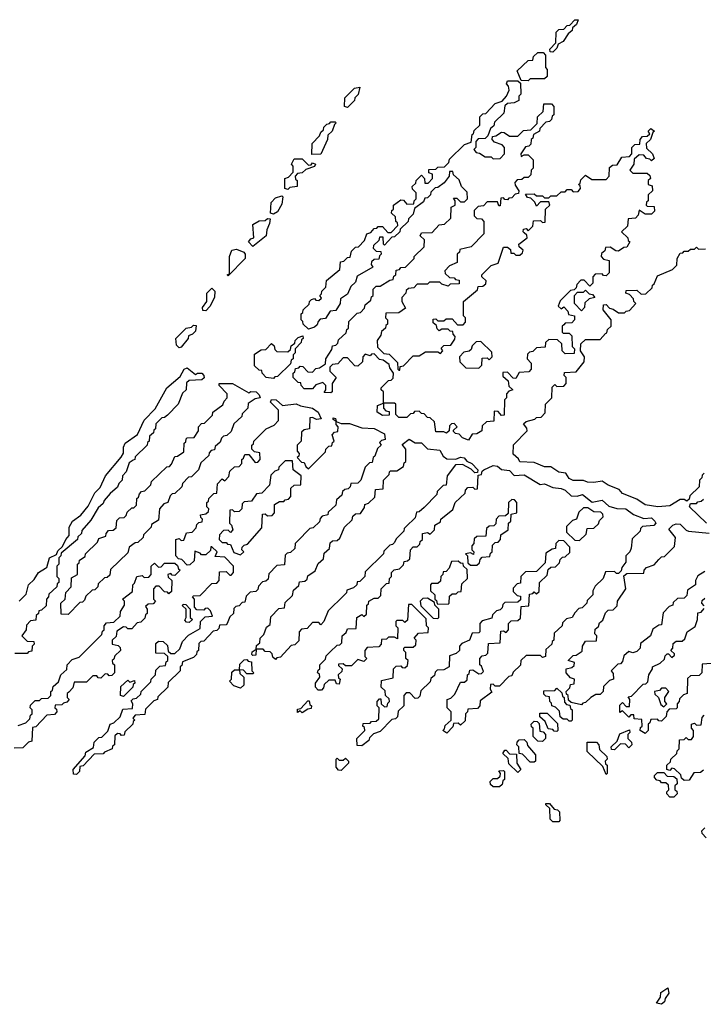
# Model space of a CAD drawing. Extents: x 2708302 to 2968450, y 494490 to 722710.
# Tile 254 of 256: x 2894709 to 2898038, y 674910 to 679708. Entities that reach past the tile are written whole.
import ezdxf

# ---------------------------------------------------------------- set-up
doc = ezdxf.new("R2010")
doc.units = 0

msp = doc.modelspace()

# ---------------------------------------------------------------- linework, layer by layer
at = {"layer": '0CON20XD'}
for points in [[(2897305, 679550), (2897291.7, 679551.7), (2897290, 679565), (2897320, 679595), (2897321.7, 679648.3), (2897335, 679660), (2897358.3, 679661.7), (2897375, 679680), (2897388.3, 679681.7), (2897411.7, 679708.3), (2897428.3, 679708.3), (2897420, 679685), (2897401.7, 679668.3), (2897400, 679655), (2897380, 679640), (2897355, 679602.5), (2897331.7, 679588.3), (2897325, 679570), (2897305, 679550)], [(2897185, 679410), (2897151.7, 679411.7), (2897131.7, 679458.3), (2897185, 679510), (2897208.3, 679511.7), (2897211.7, 679528.3), (2897231.7, 679548.3), (2897258.3, 679548.3), (2897270, 679535), (2897270, 679475), (2897277.5, 679465), (2897278.3, 679431.7), (2897265, 679420), (2897195, 679420), (2897185, 679410)], [(2896895, 677660), (2896865, 677670), (2896848.3, 677688.3), (2896831.7, 677691.7), (2896821.7, 677701.7), (2896821.7, 677708.3), (2896840, 677725), (2896825, 677740), (2896811.7, 677738.3), (2896801.7, 677728.3), (2896800, 677705), (2896787, 677693), (2896775, 677700), (2896735, 677700), (2896728.3, 677748.3), (2896708.3, 677768.3), (2896695, 677770), (2896678.3, 677788.3), (2896665, 677790), (2896655, 677800), (2896631.7, 677798.3), (2896625, 677790), (2896611.7, 677788.3), (2896595, 677770), (2896555, 677770), (2896540, 677785), (2896540, 677835), (2896535, 677840), (2896480, 677840), (2896480, 677815), (2896491.7, 677801.7), (2896508.3, 677798.3), (2896508.3, 677781.7), (2896475, 677780), (2896450, 677795), (2896451.7, 677828.3), (2896480, 677840), (2896480, 677895), (2896470, 677905), (2896470, 677915), (2896505, 677950), (2896518.3, 677951.7), (2896528.3, 677961.7), (2896530, 677985), (2896511.7, 678011.7), (2896508.3, 678028.3), (2896478.3, 678048.3), (2896461.7, 678051.7), (2896435, 678080), (2896421.7, 678078.3), (2896415, 678070), (2896391.7, 678078.3), (2896380, 678065), (2896378.3, 678041.7), (2896355, 678020), (2896341.7, 678021.7), (2896305, 678060), (2896285, 678060), (2896258.3, 678031.7), (2896231.7, 678028.3), (2896220, 678015), (2896220, 677995), (2896250, 677965), (2896230, 677935), (2896230, 677895), (2896225, 677890), (2896191.7, 677891.7), (2896200, 677905), (2896200, 677925), (2896185, 677940), (2896151.7, 677928.3), (2896135, 677910), (2896095, 677910), (2896080, 677925), (2896078.3, 677938.3), (2896065, 677940), (2896040, 677965), (2896040, 677985), (2896048.3, 677991.7), (2896051.7, 678008.3), (2896068.3, 678011.7), (2896075, 678020), (2896088.3, 678018.3), (2896111.7, 677991.7), (2896135, 677990), (2896151.7, 678008.3), (2896168.3, 678011.7), (2896198.3, 678031.7), (2896200, 678055), (2896228.3, 678101.7), (2896231.7, 678118.3), (2896248.3, 678121.7), (2896258.3, 678131.7), (2896261.7, 678148.3), (2896298.3, 678181.7), (2896301.7, 678198.3), (2896310, 678205), (2896311.7, 678238.3), (2896351.7, 678278.3), (2896368.3, 678281.7), (2896388.3, 678301.7), (2896391.7, 678318.3), (2896418.3, 678341.7), (2896421.7, 678358.3), (2896430, 678365), (2896430, 678395), (2896445, 678410), (2896465, 678410), (2896511.7, 678438.3), (2896528.3, 678441.7), (2896531.7, 678458.3), (2896540, 678465), (2896541.7, 678488.3), (2896558.3, 678491.7), (2896565, 678500), (2896588.3, 678501.7), (2896630, 678545), (2896630, 678555), (2896678.3, 678601.7), (2896680, 678635), (2896660, 678655), (2896665, 678670), (2896718.3, 678671.7), (2896751.7, 678708.3), (2896778.3, 678711.7), (2896808.3, 678741.7), (2896810, 678795), (2896830, 678805), (2896830, 678825), (2896821.7, 678838.3), (2896838.3, 678838.3), (2896855, 678820), (2896875, 678820), (2896890, 678835), (2896888.3, 678868.3), (2896860, 678895), (2896848.3, 678928.3), (2896821.7, 678951.7), (2896818.3, 678968.3), (2896801.7, 678968.3), (2896800, 678945), (2896776.4, 678913.6), (2896745, 678890), (2896731.7, 678888.3), (2896711.7, 678868.3), (2896710, 678855), (2896695, 678840), (2896681.7, 678838.3), (2896675, 678820), (2896631.7, 678788.3), (2896625, 678760), (2896601.7, 678738.3), (2896600, 678725), (2896561.7, 678688.3), (2896560, 678675), (2896535, 678650), (2896521.7, 678648.3), (2896485, 678610), (2896480, 678615), (2896478.3, 678648.3), (2896461.7, 678648.3), (2896458.3, 678631.7), (2896431.7, 678608.3), (2896430, 678595), (2896445, 678580), (2896468.3, 678578.3), (2896470, 678565), (2896461.7, 678558.3), (2896458.3, 678541.7), (2896435, 678540), (2896421.7, 678528.3), (2896420, 678515), (2896428.3, 678501.7), (2896351.7, 678458.3), (2896345, 678430), (2896321.7, 678408.3), (2896305, 678370), (2896271.7, 678348.3), (2896270, 678325), (2896248.3, 678291.7), (2896221.7, 678288.3), (2896198.3, 678251.7), (2896171.7, 678248.3), (2896161.7, 678238.3), (2896158.3, 678221.7), (2896145, 678210), (2896115, 678200), (2896090, 678225), (2896088.3, 678238.3), (2896080, 678245), (2896080, 678275), (2896088.3, 678281.7), (2896090, 678295), (2896118.3, 678321.7), (2896120, 678335), (2896130, 678345), (2896145, 678350), (2896151.7, 678341.7), (2896165, 678340), (2896178.3, 678351.7), (2896170, 678365), (2896178.3, 678371.7), (2896180, 678385), (2896200, 678405), (2896203, 678437), (2896268.3, 678491.7), (2896271.7, 678528.3), (2896288.3, 678531.7), (2896305, 678550), (2896318.3, 678551.7), (2896325, 678580), (2896345, 678600), (2896358.3, 678601.7), (2896388.3, 678631.7), (2896400, 678665), (2896418.3, 678671.7), (2896435, 678690), (2896448.3, 678691.7), (2896455, 678700), (2896475, 678700), (2896501.7, 678671.7), (2896518.3, 678671.7), (2896550, 678705), (2896548.3, 678718.3), (2896540, 678725), (2896538.3, 678748.3), (2896520, 678765), (2896521.7, 678778.3), (2896530, 678785), (2896530, 678805), (2896565, 678830), (2896578.3, 678828.3), (2896595, 678810), (2896628.3, 678811.7), (2896630, 678825), (2896640, 678835), (2896640, 678865), (2896621.7, 678881.7), (2896620, 678895), (2896638.3, 678911.7), (2896640, 678925), (2896665, 678950), (2896680, 678935), (2896681.7, 678911.7), (2896698.3, 678911.7), (2896720, 678935), (2896720, 678955), (2896701.7, 678961.7), (2896701.7, 678978.3), (2896735, 678980), (2896745, 678990), (2896778.3, 678991.7), (2896798.3, 679011.7), (2896801.7, 679028.3), (2896875, 679100), (2896908.3, 679111.7), (2896911.7, 679148.3), (2896918.3, 679151.7), (2896921.7, 679168.3), (2896950, 679195), (2896950, 679235), (2896965, 679250), (2896978.3, 679251.7), (2897025, 679300), (2897058.3, 679311.7), (2897080, 679335), (2897092.5, 679365), (2897090, 679385), (2897080, 679395), (2897085, 679410), (2897135, 679410), (2897148.3, 679398.3), (2897150, 679345), (2897140, 679335), (2897140, 679315), (2897117, 679303), (2897085, 679300), (2897071.7, 679288.3), (2897067, 679253), (2897021.7, 679208.3), (2897018.3, 679191.7), (2897001.7, 679178.3), (2896988.3, 679141.7), (2896975, 679130), (2896941.7, 679128.3), (2896930, 679115), (2896930, 679085), (2896920, 679075), (2896931.7, 679061.7), (2896948.3, 679058.3), (2896975, 679040), (2897005, 679040), (2897015, 679030), (2897048.3, 679031.7), (2897070, 679055), (2897070, 679085), (2897058.3, 679098.3), (2897021.7, 679111.7), (2897010, 679125), (2897011.7, 679138.3), (2897028.3, 679141.7), (2897055, 679160), (2897068.3, 679158.3), (2897095, 679140), (2897135, 679140), (2897161.7, 679168.3), (2897198.3, 679171.7), (2897228.3, 679201.7), (2897230, 679235), (2897258.3, 679261.7), (2897261.7, 679298.3), (2897298.3, 679298.3), (2897310, 679285), (2897310, 679245), (2897301.7, 679238.3), (2897298.3, 679221.7), (2897288.3, 679211.7), (2897271.7, 679208.3), (2897241.7, 679178.3), (2897240, 679165), (2897211.7, 679148.3), (2897208.3, 679131.7), (2897200, 679125), (2897198.3, 679101.7), (2897188.3, 679091.7), (2897171.7, 679088.3), (2897150, 679055), (2897151.7, 679041.7), (2897165, 679050), (2897185, 679050), (2897210, 679025), (2897210, 678985), (2897200, 678975), (2897198.3, 678951.7), (2897185, 678940), (2897165, 678940), (2897155, 678930), (2897131.7, 678928.3), (2897120, 678915), (2897121.7, 678901.7), (2897140, 678875), (2897138.3, 678861.7), (2897121.7, 678858.3), (2897105, 678840), (2897091.7, 678838.3), (2897085, 678830), (2897071.7, 678831.7), (2897065, 678840), (2897051.7, 678838.3), (2897048.3, 678801.7), (2897041.7, 678801.7), (2897035, 678820), (2896985, 678820), (2896968.3, 678801.7), (2896941.7, 678798.3), (2896921.7, 678778.3), (2896921.7, 678751.7), (2896935, 678740), (2896958.3, 678738.3), (2896970, 678725), (2896970, 678665), (2896908.3, 678601.7), (2896851.7, 678588.3), (2896850, 678575), (2896840, 678565), (2896840, 678525), (2896801.7, 678508.3), (2896780, 678485), (2896781.7, 678471.7), (2896801.7, 678451.7), (2896825, 678450), (2896831.7, 678441.7), (2896848.3, 678438.3), (2896848.3, 678421.7), (2896805, 678420), (2896795, 678410), (2896765, 678420), (2896755, 678430), (2896705, 678430), (2896695, 678420), (2896645, 678420), (2896628.3, 678401.7), (2896601.7, 678398.3), (2896591.7, 678388.3), (2896590, 678375), (2896570, 678355), (2896570, 678335), (2896588.3, 678301.7), (2896555, 678280), (2896491.7, 678278.3), (2896490, 678255), (2896500, 678245), (2896500, 678225), (2896491.7, 678218.3), (2896490, 678205), (2896471.7, 678188.3), (2896468.3, 678171.7), (2896450, 678145), (2896451.7, 678111.7), (2896481.7, 678081.7), (2896508.3, 678078.3), (2896548.3, 678038.3), (2896550, 678005), (2896555, 678000), (2896560, 678000), (2896561.7, 678018.3), (2896578.3, 678021.7), (2896625, 678070), (2896655, 678070), (2896685, 678090), (2896745, 678090), (2896758.3, 678081.7), (2896770, 678095), (2896761.7, 678108.3), (2896775, 678120), (2896808.3, 678121.7), (2896828.3, 678151.7), (2896830, 678165), (2896820, 678175), (2896818.3, 678188.3), (2896805, 678190), (2896795, 678200), (2896765, 678200), (2896751.7, 678191.7), (2896741.7, 678201.7), (2896738.3, 678218.3), (2896721.7, 678231.7), (2896721.7, 678248.3), (2896735, 678250), (2896745, 678240), (2896775, 678240), (2896785, 678250), (2896815, 678250), (2896841.7, 678221.7), (2896868.3, 678221.7), (2896880, 678235), (2896880, 678255), (2896870, 678265), (2896870, 678335), (2896938.3, 678391.7), (2896941.7, 678408.3), (2896965, 678410), (2896978.3, 678421.7), (2896980, 678435), (2896960, 678455), (2896960, 678465), (2897005, 678510), (2897038.3, 678521.7), (2897065, 678600), (2897085, 678600), (2897098.3, 678588.3), (2897100, 678570), (2897115, 678570), (2897125, 678560), (2897145, 678560), (2897158.3, 678571.7), (2897160, 678585), (2897141.7, 678601.7), (2897140, 678615), (2897180, 678645), (2897178.3, 678658.3), (2897165, 678670)], [(2896305, 679280), (2896290, 679285), (2896293, 679327), (2896340, 679375), (2896365, 679380), (2896357, 679343), (2896341.7, 679328.3), (2896340, 679315), (2896305, 679280)], [(2896131.7, 679051.7), (2896132.5, 679105), (2896168.3, 679141.7), (2896175, 679160), (2896188.3, 679171.7), (2896190, 679185), (2896205, 679200), (2896218.3, 679201.7), (2896225, 679210), (2896245, 679210), (2896250, 679205), (2896241.7, 679198.3), (2896230, 679165), (2896210, 679145), (2896207.5, 679125), (2896175, 679052.5), (2896131.7, 679051.7)], [(2897165, 678670), (2897160, 678675), (2897161.7, 678688.3), (2897175, 678690), (2897185, 678680), (2897208.3, 678701.7), (2897211.7, 678728.3), (2897245, 678730), (2897255, 678720), (2897268.3, 678721.7), (2897270, 678785), (2897290, 678805), (2897285, 678820), (2897245, 678820), (2897225, 678800), (2897218.3, 678818.3), (2897198.3, 678838.3), (2897181.7, 678841.7), (2897171.7, 678858.3), (2897215, 678860), (2897225, 678850), (2897255, 678850), (2897265, 678840), (2897285, 678840), (2897295, 678850), (2897325, 678850), (2897345, 678870), (2897365, 678870), (2897375, 678880), (2897395, 678880), (2897405, 678870), (2897428.3, 678871.7), (2897440, 678885), (2897438.3, 678898.3), (2897430, 678905), (2897438.3, 678911.7), (2897441.7, 678928.3), (2897465, 678950), (2897495, 678930), (2897565, 678930), (2897580, 678945), (2897581.7, 678988.3), (2897595, 679000), (2897618.3, 679001.7), (2897641.7, 679038.3), (2897678.3, 679041.7), (2897690, 679055), (2897690, 679085), (2897705, 679100), (2897728.3, 679101.7), (2897730, 679125), (2897741.7, 679138.3), (2897765, 679140), (2897778.3, 679151.7), (2897770, 679165), (2897781.7, 679178.3), (2897800, 679165), (2897791.7, 679158.3), (2897780, 679125), (2897760, 679105), (2897761.7, 679081.7), (2897790, 679055), (2897798.3, 679031.7), (2897785, 679020), (2897778.3, 679028.3), (2897761.7, 679031.7), (2897748.3, 679048.3), (2897725, 679050), (2897701.7, 679028.3), (2897700, 679005), (2897680, 678975), (2897695, 678960), (2897765, 678960), (2897778.3, 678948.3), (2897780, 678935), (2897770, 678925), (2897770, 678905), (2897788.3, 678898.3), (2897790, 678875), (2897770, 678855), (2897770, 678825), (2897761.7, 678818.3), (2897760, 678805), (2897765, 678800), (2897798.3, 678798.3), (2897800, 678775), (2897785, 678760), (2897755, 678760), (2897725, 678780), (2897720, 678755), (2897708.3, 678741.7), (2897671.7, 678738.3), (2897668.3, 678701.7), (2897640, 678675), (2897670, 678645), (2897671.7, 678631.7), (2897680, 678625), (2897665, 678600), (2897651.7, 678598.3), (2897625, 678580), (2897611.7, 678581.7), (2897585, 678600), (2897561.7, 678598.3), (2897558.3, 678581.7), (2897541.7, 678568.3), (2897540, 678555), (2897551.7, 678541.7), (2897580, 678535), (2897580, 678475), (2897565, 678460), (2897551.7, 678461.7), (2897545, 678470), (2897511.7, 678468.3), (2897500, 678455), (2897500, 678425), (2897485, 678410), (2897458.3, 678438.3), (2897441.7, 678438.3), (2897421.7, 678418.3), (2897418.3, 678401.7), (2897408.3, 678391.7), (2897391.7, 678388.3), (2897341.7, 678338.3), (2897331.7, 678311.7), (2897345, 678300), (2897358.3, 678308.3), (2897378.3, 678288.3), (2897381.7, 678271.7), (2897410, 678265), (2897410, 678245), (2897398.3, 678231.7), (2897365, 678230), (2897358.3, 678221.7), (2897350, 678215), (2897350, 678185), (2897355, 678180), (2897385, 678180), (2897398.3, 678168.3), (2897400, 678115), (2897410, 678105), (2897408.3, 678081.7), (2897365, 678080), (2897350, 678095), (2897348.3, 678128.3), (2897328.3, 678148.3), (2897285, 678150), (2897270, 678135), (2897268.3, 678111.7), (2897225, 678110), (2897208.3, 678091.7), (2897191.7, 678088.3), (2897181.7, 678078.3), (2897180, 678055), (2897200, 678035), (2897200, 678005), (2897188.3, 677991.7), (2897141.7, 677988.3), (2897125, 677960), (2897111.7, 677961.7), (2897085, 677990), (2897061.7, 677988.3), (2897061.7, 677971.7), (2897088.3, 677948.3), (2897091.7, 677921.7), (2897110, 677905), (2897091.7, 677898.3), (2897080, 677885), (2897080, 677865), (2897070, 677855), (2897068.3, 677781.7), (2897055, 677780), (2897038.3, 677798.3), (2897020, 677800), (2897018.3, 677751.7), (2896981.7, 677748.3), (2896961.7, 677728.3), (2896960, 677705), (2896935, 677690), (2896911.7, 677688.3), (2896895, 677660)], [(2896015, 678880), (2896000, 678885), (2896000, 678935), (2896018.3, 678941.7), (2896040, 678965), (2896040, 678995), (2896032.5, 679005), (2896045, 679030), (2896085, 679030), (2896115, 679000), (2896128.3, 679001.7), (2896135, 679010), (2896150, 679005), (2896145, 678993.3), (2896101.7, 678978.3), (2896085, 678962.5), (2896061.7, 678958.3), (2896050, 678945), (2896051.7, 678931.7), (2896060, 678925), (2896060, 678895), (2896025, 678890), (2896015, 678880)], [(2895945, 678760), (2895930, 678765), (2895933, 678817), (2895955, 678840), (2895985, 678850), (2895990, 678845), (2895985, 678810), (2895965, 678772.5), (2895945, 678760)], [(2895845, 678602.5), (2895822.5, 678625), (2895835, 678640), (2895850, 678645), (2895845, 678710), (2895875, 678727.5), (2895905, 678730), (2895915, 678740), (2895928.3, 678738.3), (2895926.2, 678715), (2895912.5, 678685), (2895910, 678655), (2895845, 678602.5)], [(2895725, 678460), (2895720, 678465), (2895730, 678470), (2895730, 678555), (2895742.5, 678585), (2895765, 678590), (2895800, 678575), (2895807.5, 678565), (2895806.7, 678545), (2895725, 678460)], [(2898041.7, 677498.3), (2898031.7, 677488.3), (2898030, 677475), (2898020, 677465), (2898018.3, 677431.7), (2897971.7, 677388.3), (2897968.3, 677371.7), (2897958.3, 677361.7), (2897945, 677370), (2897925, 677370), (2897875, 677340), (2897816.1, 677333.9), (2897755, 677343.8), (2897715, 677372.5), (2897645, 677400), (2897628.3, 677418.3), (2897575, 677440), (2897545, 677460), (2897505, 677452.5), (2897473.9, 677453.9), (2897455, 677462.5), (2897405, 677463.3), (2897385, 677472.5), (2897368.3, 677498.3), (2897335, 677502.5), (2897295, 677530), (2897265, 677530), (2897215, 677550), (2897145, 677553.8), (2897138.3, 677568.3), (2897111.7, 677591.7), (2897113, 677637), (2897180, 677705), (2897178.3, 677718.3), (2897161.7, 677738.3), (2897175, 677750), (2897218.3, 677761.7), (2897225, 677770), (2897248.3, 677771.7), (2897268.3, 677791.7), (2897270, 677835), (2897300, 677865), (2897301.7, 677918.3), (2897315, 677930), (2897325, 677920), (2897358.3, 677921.7), (2897370, 677935), (2897370, 677965), (2897360, 677975), (2897361.7, 677988.3), (2897418.3, 677991.7), (2897458.3, 678041.7), (2897460, 678065), (2897440, 678095), (2897441.7, 678128.3), (2897465, 678150), (2897535, 678150), (2897561.7, 678178.3), (2897568.3, 678181.7), (2897571.7, 678198.3), (2897590, 678215), (2897590, 678245), (2897550, 678295), (2897551.7, 678318.3), (2897565, 678320), (2897581.7, 678301.7), (2897598.3, 678298.3), (2897625, 678280), (2897655, 678280), (2897661.7, 678288.3), (2897678.3, 678291.7), (2897710, 678325), (2897700, 678335), (2897698.3, 678348.3), (2897678.3, 678368.3), (2897660, 678375), (2897661.7, 678388.3), (2897715, 678390), (2897735, 678370), (2897758.3, 678371.7), (2897788.3, 678401.7), (2897790, 678415), (2897798.3, 678421.7), (2897815, 678460), (2897888.3, 678491.7), (2897908.3, 678511.7), (2897910, 678545), (2897925, 678570), (2897938.3, 678571.7), (2897945, 678580), (2897965, 678580), (2897975, 678590), (2897995, 678590), (2898005, 678600), (2898015, 678590), (2898048.3, 678591.7)], [(2895615, 678290), (2895601.7, 678291.7), (2895600, 678305), (2895620, 678335), (2895620, 678375), (2895645, 678400), (2895660, 678385), (2895657.5, 678355), (2895635, 678310), (2895615, 678290)], [(2897445, 678290), (2897410, 678325), (2897410, 678365), (2897425, 678380), (2897455, 678380), (2897465, 678390), (2897481.7, 678371.7), (2897498.3, 678368.3), (2897510, 678355), (2897481.7, 678348.3), (2897461.7, 678328.3), (2897460, 678305), (2897445, 678290)], [(2895485, 678110), (2895473, 678123), (2895470, 678155), (2895520, 678205), (2895545, 678210), (2895555, 678220), (2895568.3, 678218.3), (2895565, 678190), (2895550, 678175), (2895531.7, 678168.3), (2895530, 678155), (2895495, 678112.5), (2895485, 678110)], [(2895945, 677960), (2895910, 677965), (2895890, 677985), (2895888.3, 677998.3), (2895875, 678000), (2895851.7, 678021.7), (2895851.7, 678078.3), (2895885, 678100), (2895908.3, 678101.7), (2895935, 678130), (2895948.3, 678118.3), (2895951.7, 678101.7), (2895961.7, 678091.7), (2896015, 678090), (2896028.3, 678101.7), (2896031.7, 678118.3), (2896048.3, 678131.7), (2896050, 678145), (2896065, 678160), (2896088.3, 678168.3), (2896090, 678155), (2896081.7, 678148.3), (2896080, 678135), (2896050, 678105), (2896050, 678085), (2896040, 678075), (2896040, 678055), (2896031.7, 678048.3), (2896028.3, 678031.7), (2895965, 677970), (2895951.7, 677968.3), (2895945, 677960)], [(2896945, 678010), (2896960, 678025), (2896961.7, 678058.3), (2896985, 678060), (2896995, 678050), (2897010, 678065), (2897008.3, 678088.3), (2896955, 678140), (2896931.7, 678138.3), (2896911.7, 678118.3), (2896908.3, 678101.7), (2896897, 678093), (2896871.7, 678088.3), (2896850, 678065), (2896851.7, 678041.7), (2896881.7, 678011.7), (2896945, 678010)], [(2894706.2, 676875), (2894740.4, 676909.5), (2894752, 676955), (2894780, 676980), (2894800, 677015), (2894834.1, 677035.9), (2894841.7, 677038.3), (2894854, 677085), (2894888.3, 677101.7), (2894895, 677120), (2894918.3, 677141.7), (2894933.3, 677175), (2894950, 677195), (2894950, 677235), (2894966, 677265), (2895006.4, 677293.6), (2895042.5, 677337.5), (2895075, 677402.5), (2895101.2, 677428.8), (2895126.2, 677485), (2895203.3, 677576.7), (2895213.8, 677596.2), (2895214.3, 677625), (2895222.9, 677645), (2895283.3, 677686.7), (2895315, 677756.7), (2895368.3, 677811.7), (2895426.2, 677915), (2895490, 677970), (2895510.8, 678005), (2895525, 678011.4), (2895565, 677980), (2895574.2, 677985.8), (2895596.7, 677985), (2895606.2, 677975), (2895607, 677963), (2895596.4, 677953.6), (2895535, 677950), (2895521.7, 677938.3), (2895520, 677905), (2895501.7, 677888.3), (2895480, 677835), (2895428.3, 677781.7), (2895415, 677770), (2895401.7, 677768.3), (2895371.7, 677738.3), (2895370, 677715), (2895361.7, 677708.3), (2895360, 677695), (2895341.7, 677678.3), (2895340, 677655), (2895331.7, 677648.3), (2895330, 677635), (2895271.7, 677578.3), (2895270, 677565), (2895261.7, 677561.7), (2895241.7, 677548.3), (2895227.5, 677505), (2895210, 677485), (2895207.5, 677465), (2895191.7, 677448.3), (2895185, 677430), (2895150, 677400), (2895120, 677365), (2895115, 677350), (2895090.7, 677329.3), (2895055, 677270), (2895011.7, 677218.3), (2895010, 677205), (2894991.7, 677188.3), (2894990, 677175), (2894911.7, 677108.3), (2894910, 677095), (2894900, 677085), (2894900, 677055), (2894890, 677045), (2894890, 676995), (2894900, 676985), (2894900, 676965), (2894891.7, 676958.3), (2894890, 676945), (2894851.7, 676908.3), (2894850, 676895), (2894840, 676885), (2894838.3, 676851.7), (2894815, 676830), (2894801.7, 676828.3), (2894800, 676815), (2894790, 676805), (2894788.3, 676781.7), (2894761.7, 676778.3), (2894741.7, 676758.3), (2894740, 676735), (2894720, 676705), (2894745, 676680), (2894778.3, 676678.3), (2894780, 676665), (2894770, 676655), (2894768.3, 676631.7), (2894751.7, 676628.3), (2894745, 676620), (2894685, 676620)], [(2894945, 676810), (2894911.7, 676811.7), (2894910, 676865), (2894930, 676885), (2894933, 676917), (2894960, 676945), (2894961.7, 676988.3), (2894990, 677005), (2894990, 677055), (2894998.3, 677061.7), (2895000, 677075), (2895028.3, 677091.7), (2895030, 677105), (2895088.3, 677161.7), (2895095, 677180), (2895128.3, 677191.7), (2895130, 677205), (2895141.7, 677218.3), (2895165, 677220), (2895178.3, 677231.7), (2895181.7, 677268.3), (2895195, 677280), (2895218.3, 677281.7), (2895228.3, 677291.7), (2895231.7, 677308.3), (2895255, 677330), (2895265, 677330), (2895278.3, 677341.7), (2895280, 677375), (2895288.3, 677381.7), (2895291.7, 677398.3), (2895301.7, 677408.3), (2895318.3, 677411.7), (2895348.3, 677441.7), (2895351.7, 677458.3), (2895425, 677530), (2895438.3, 677531.7), (2895448.3, 677541.7), (2895465, 677580), (2895478.3, 677581.7), (2895508.3, 677601.7), (2895510, 677645), (2895518.3, 677651.7), (2895520, 677665), (2895525, 677670), (2895558.3, 677671.7), (2895580, 677705), (2895580, 677725), (2895595, 677740), (2895608.3, 677741.7), (2895648.3, 677781.7), (2895650, 677795), (2895698.3, 677831.7), (2895705, 677850), (2895720, 677865), (2895720, 677885), (2895680, 677925), (2895680, 677935), (2895745, 677935.8), (2895825, 677890), (2895834, 677896), (2895860, 677895), (2895875, 677880), (2895880, 677865), (2895855, 677860), (2895821.7, 677838.3), (2895820, 677815), (2895791.7, 677788.3), (2895790, 677775), (2895751.7, 677738.3), (2895738.3, 677701.7), (2895718.3, 677681.7), (2895701.7, 677678.3), (2895691.7, 677668.3), (2895685, 677650), (2895661.7, 677628.3), (2895658.3, 677611.7), (2895641.7, 677608.3), (2895631.7, 677598.3), (2895630, 677585), (2895591.7, 677548.3), (2895580, 677515), (2895545, 677480), (2895531.7, 677478.3), (2895501.7, 677448.3), (2895498.3, 677431.7), (2895465, 677400), (2895451.7, 677398.3), (2895441.7, 677388.3), (2895430, 677355), (2895411.7, 677348.3), (2895390, 677325), (2895385, 677270), (2895351.7, 677248.3), (2895350, 677235), (2895311.7, 677198.3), (2895310, 677185), (2895285, 677160), (2895271.7, 677158.3), (2895241.7, 677138.3), (2895235, 677110), (2895151.7, 677028.3), (2895148.3, 677001.7), (2895135, 676990), (2895121.7, 676988.3), (2895091.7, 676958.3), (2895090, 676945), (2895075, 676930), (2895061.7, 676928.3), (2895031.7, 676898.3), (2895025, 676880), (2895015, 676870), (2895001.7, 676868.3), (2894945, 676810)], [(2894985, 676030), (2894971.7, 676031.7), (2894970, 676055), (2895028.3, 676121.7), (2895031.7, 676138.3), (2895068.3, 676161.7), (2895071.7, 676188.3), (2895095, 676210), (2895108.3, 676211.7), (2895138.3, 676241.7), (2895150, 676275), (2895168.3, 676281.7), (2895198.3, 676311.7), (2895211.7, 676348.3), (2895258.3, 676351.7), (2895260, 676375), (2895251.7, 676388.3), (2895261.7, 676398.3), (2895278.3, 676401.7), (2895298.3, 676421.7), (2895300, 676435), (2895348.3, 676481.7), (2895350, 676495), (2895370, 676515), (2895371.7, 676538.3), (2895391.7, 676558.3), (2895418.3, 676561.7), (2895421.7, 676578.3), (2895430, 676585), (2895430, 676605), (2895415, 676620), (2895371.7, 676621.7), (2895371.7, 676668.3), (2895385, 676680), (2895408.3, 676678.3), (2895428.3, 676658.3), (2895431.7, 676631.7), (2895445, 676620), (2895465, 676620), (2895488.3, 676641.7), (2895501.7, 676678.3), (2895531.7, 676708.3), (2895588.3, 676741.7), (2895590, 676775), (2895611.7, 676798.3), (2895648.3, 676801.7), (2895638.3, 676828.3), (2895625, 676840), (2895611.7, 676838.3), (2895605, 676830), (2895571.7, 676831.7), (2895560, 676845), (2895560, 676885), (2895550, 676895), (2895555, 676900), (2895588.3, 676901.7), (2895645, 676960), (2895668.3, 676961.7), (2895680, 676975), (2895681.7, 677018.3), (2895715, 677020), (2895731.7, 677001.7), (2895738.3, 677001.7), (2895750, 677015), (2895750, 677045), (2895708.3, 677088.3), (2895661.7, 677091.7), (2895670, 677115), (2895645, 677140), (2895640, 677140), (2895638.3, 677121.7), (2895615, 677100), (2895595, 677100), (2895588.3, 677108.3), (2895561.7, 677118.3), (2895558.3, 677071.7), (2895538.3, 677051.7), (2895525, 677050), (2895498.3, 677078.3), (2895481.7, 677081.7), (2895470, 677095), (2895470, 677175), (2895485, 677180), (2895495, 677170), (2895508.3, 677171.7), (2895521.7, 677208.3), (2895548.3, 677211.7), (2895568.3, 677231.7), (2895571.7, 677248.3), (2895581.7, 677258.3), (2895598.3, 677261.7), (2895600, 677275), (2895591.7, 677281.7), (2895590, 677295), (2895615, 677300), (2895628.3, 677311.7), (2895630, 677325), (2895620, 677335), (2895620, 677355), (2895628.3, 677361.7), (2895630, 677375), (2895655, 677400), (2895668.3, 677401.7), (2895673, 677447), (2895695, 677470), (2895708.3, 677461.7), (2895728.3, 677481.7), (2895731.7, 677508.3), (2895755, 677530), (2895778.3, 677531.7), (2895790, 677545), (2895790, 677565), (2895798.3, 677571.7), (2895805, 677590), (2895825, 677590), (2895855, 677550), (2895868.3, 677551.7), (2895880, 677565), (2895878.3, 677598.3), (2895851.7, 677601.7), (2895840, 677615), (2895840, 677635), (2895848.3, 677641.7), (2895850, 677655), (2895910, 677715), (2895948.3, 677731.7), (2895970, 677755), (2895970, 677805), (2895930, 677845), (2895935, 677857.5), (2895957.5, 677855), (2895988.3, 677828.3), (2896055, 677835.7), (2896075.8, 677825.8), (2896135, 677815.7), (2896162.5, 677795), (2896177.5, 677762.5), (2896155, 677760), (2896135, 677770), (2896121.7, 677768.3), (2896120, 677715), (2896095, 677710), (2896081.7, 677698.3), (2896080, 677655), (2896060, 677635), (2896060, 677605), (2896070, 677595), (2896068.3, 677581.7), (2896060, 677575), (2896081.7, 677551.7), (2896095, 677550), (2896101.7, 677531.7), (2896115, 677520), (2896198.3, 677601.7), (2896200, 677615), (2896215, 677630), (2896228.3, 677631.7), (2896231.7, 677648.3), (2896240, 677655), (2896230, 677685), (2896241.7, 677698.3), (2896258.3, 677701.7), (2896260, 677725), (2896250, 677735), (2896250, 677750), (2896235, 677760), (2896235, 677767.5), (2896246.7, 677765), (2896250, 677750), (2896275, 677740), (2896315, 677740), (2896375, 677720), (2896435, 677716.7), (2896485, 677690), (2896488.3, 677661.7), (2896471.7, 677658.3), (2896461.7, 677648.3), (2896470, 677635), (2896451.7, 677618.3), (2896438.3, 677581.7), (2896430, 677575), (2896425, 677550), (2896411.7, 677548.3), (2896391.7, 677528.3), (2896370, 677465), (2896355, 677450), (2896321.7, 677448.3), (2896318.3, 677431.7), (2896308.3, 677421.7), (2896291.7, 677418.3), (2896281.7, 677408.3), (2896278.3, 677391.7), (2896251.7, 677368.3), (2896248.3, 677341.7), (2896211.7, 677308.3), (2896210, 677295), (2896181.7, 677288.3), (2896171.7, 677278.3), (2896168.3, 677261.7), (2896138.3, 677231.7), (2896121.7, 677228.3), (2896060, 677165), (2896050, 677155), (2896048.3, 677131.7), (2896028.3, 677111.7), (2896011.7, 677108.3), (2896001.7, 677098.3), (2895998.3, 677051.7), (2895961.7, 677048.3), (2895921.7, 677008.3), (2895918.3, 676981.7), (2895908.3, 676971.7), (2895891.7, 676968.3), (2895871.7, 676948.3), (2895868.3, 676931.7), (2895858.3, 676921.7), (2895831.7, 676918.3), (2895811.7, 676898.3), (2895805, 676870), (2895791.7, 676868.3), (2895778.3, 676851.7), (2895761.7, 676848.3), (2895751.7, 676838.3), (2895750, 676815), (2895731.7, 676798.3), (2895720, 676765), (2895715, 676760), (2895681.7, 676758.3), (2895678.3, 676741.7), (2895668.3, 676731.7), (2895651.7, 676728.3), (2895605, 676680), (2895591.7, 676678.3), (2895581.7, 676668.3), (2895580, 676635), (2895571.7, 676628.3), (2895570, 676615), (2895555, 676600), (2895501.7, 676578.3), (2895498.3, 676561.7), (2895490, 676555), (2895490, 676535), (2895431.7, 676478.3), (2895430, 676455), (2895381.7, 676408.3), (2895380, 676395), (2895361.7, 676388.3), (2895321.7, 676348.3), (2895318.3, 676321.7), (2895271.7, 676318.3), (2895260, 676305), (2895270, 676295), (2895261.7, 676288.3), (2895260, 676275), (2895221.7, 676238.3), (2895218.3, 676221.7), (2895205, 676220), (2895198.3, 676228.3), (2895185, 676230), (2895171.7, 676218.3), (2895170, 676175), (2895161.7, 676168.3), (2895160, 676155), (2895121.7, 676138.3), (2895115, 676130), (2895071.7, 676128.3), (2895018.3, 676071.7), (2895001.7, 676068.3), (2895000, 676045), (2894985, 676030)], [(2895955, 676590), (2895941.7, 676601.7), (2895938.3, 676618.3), (2895928.3, 676628.3), (2895905, 676630), (2895895, 676640), (2895860, 676640), (2895858.3, 676611.7), (2895845, 676610), (2895840, 676615), (2895841.7, 676628.3), (2895860, 676640), (2895861.7, 676658.3), (2895878.3, 676671.7), (2895880, 676695), (2895898.3, 676711.7), (2895911.7, 676748.3), (2895928.3, 676761.7), (2895931.7, 676798.3), (2895971.7, 676838.3), (2895998.3, 676841.7), (2896001.7, 676868.3), (2896038.3, 676901.7), (2896041.7, 676928.3), (2896068.3, 676951.7), (2896071.7, 676968.3), (2896098.3, 676971.7), (2896108.3, 676981.7), (2896111.7, 676998.3), (2896148.3, 677021.7), (2896161.7, 677058.3), (2896188.3, 677081.7), (2896191.7, 677108.3), (2896218.3, 677131.7), (2896221.7, 677158.3), (2896231.7, 677168.3), (2896255, 677170), (2896268.3, 677181.7), (2896290, 677235), (2896328.3, 677271.7), (2896331.7, 677288.3), (2896345, 677300), (2896368.3, 677301.7), (2896388.3, 677331.7), (2896390, 677345), (2896408.3, 677351.7), (2896438.3, 677381.7), (2896441.7, 677418.3), (2896478.3, 677421.7), (2896480, 677465), (2896508.3, 677491.7), (2896510, 677505), (2896515, 677510), (2896545, 677510), (2896578.3, 677531.7), (2896581.7, 677548.3), (2896590, 677555), (2896590, 677615), (2896571.7, 677638.3), (2896605, 677663.3), (2896635, 677646.7), (2896665, 677645.8), (2896695, 677616.2), (2896755, 677610), (2896771.7, 677581.7), (2896788.3, 677568.3), (2896833, 677567), (2896855, 677576.2), (2896873.6, 677573.6), (2896886.4, 677556.4), (2896910, 677545), (2896940, 677515), (2896938.3, 677501.7), (2896925, 677500), (2896908.3, 677518.3), (2896865, 677540), (2896831.7, 677538.3), (2896790, 677485), (2896785, 677440), (2896771.7, 677438.3), (2896741.7, 677408.3), (2896740, 677395), (2896678.3, 677331.7), (2896655, 677310), (2896641.7, 677308.3), (2896635, 677280), (2896591.7, 677238.3), (2896581.7, 677228.3), (2896580, 677215), (2896541.7, 677178.3), (2896535, 677160), (2896525, 677150), (2896511.7, 677148.3), (2896481.7, 677118.3), (2896480, 677105), (2896391.7, 677018.3), (2896390, 676995), (2896365, 676970), (2896351.7, 676968.3), (2896350, 676955), (2896335, 676940), (2896301.7, 676928.3), (2896300, 676915), (2896288.3, 676901.7), (2896211.7, 676828.3), (2896190, 676775), (2896175, 676760), (2896165, 676770), (2896135, 676770), (2896108.3, 676741.7), (2896081.7, 676738.3), (2896070, 676725), (2896068.3, 676681.7), (2896048.3, 676661.7), (2896031.7, 676658.3), (2895978.3, 676601.7), (2895961.7, 676598.3), (2895955, 676590)], [(2895785, 677100), (2895800, 677115), (2895790, 677125), (2895791.7, 677138.3), (2895801.7, 677148.3), (2895818.3, 677151.7), (2895888.3, 677231.7), (2895891.7, 677298.3), (2895905, 677300), (2895915, 677290), (2895938.3, 677291.7), (2895950, 677305), (2895950, 677345), (2895975, 677360), (2895995, 677360), (2896001.7, 677368.3), (2896018.3, 677371.7), (2896030, 677385), (2896030, 677425), (2896045, 677440), (2896078.3, 677441.7), (2896080, 677485), (2896040, 677515), (2896038.3, 677558.3), (2896001.7, 677558.3), (2895971.7, 677528.3), (2895970, 677515), (2895951.7, 677508.3), (2895931.7, 677488.3), (2895925, 677440), (2895888.3, 677401.7), (2895861.7, 677398.3), (2895838.3, 677361.7), (2895801.7, 677358.3), (2895791.7, 677348.3), (2895790, 677325), (2895778.3, 677311.7), (2895755, 677310), (2895745, 677320), (2895731.7, 677318.3), (2895730, 677255), (2895740, 677245), (2895747.5, 677222.5), (2895735, 677210), (2895725, 677220), (2895701.7, 677218.3), (2895681.7, 677198.3), (2895680, 677175), (2895695, 677160), (2895715, 677160), (2895721.7, 677151.7), (2895735, 677150), (2895751.7, 677111.7), (2895785, 677100)], [(2896375, 676170), (2896351.7, 676171.7), (2896350, 676205), (2896390, 676245), (2896388.3, 676258.3), (2896380, 676265), (2896381.7, 676278.3), (2896415, 676280), (2896421.7, 676288.3), (2896445, 676290), (2896458.3, 676301.7), (2896460, 676355), (2896450, 676365), (2896450, 676385), (2896461.7, 676398.3), (2896468.3, 676398.3), (2896470, 676375), (2896485, 676360), (2896498.3, 676361.7), (2896501.7, 676378.3), (2896510, 676385), (2896508.3, 676398.3), (2896490, 676415), (2896488.3, 676438.3), (2896470, 676455), (2896471.7, 676488.3), (2896528.3, 676501.7), (2896530, 676545), (2896541.7, 676558.3), (2896565, 676560), (2896571.7, 676551.7), (2896585, 676550), (2896598.3, 676561.7), (2896600, 676585), (2896590, 676595), (2896590, 676625), (2896580, 676635), (2896580, 676645), (2896585, 676650), (2896625, 676650), (2896638.3, 676661.7), (2896640, 676685), (2896630, 676695), (2896651.7, 676718.3), (2896698.3, 676721.7), (2896700, 676745), (2896690, 676755), (2896688.3, 676788.3), (2896618.3, 676858.3), (2896601.7, 676858.3), (2896598.3, 676781.7), (2896585, 676770), (2896575, 676780), (2896545, 676780), (2896540, 676775), (2896540, 676755), (2896550, 676745), (2896548.3, 676691.7), (2896535, 676700), (2896505, 676700), (2896495, 676690), (2896471.7, 676688.3), (2896470, 676665), (2896458.3, 676651.7), (2896401.7, 676648.3), (2896390, 676635), (2896390, 676605), (2896400, 676595), (2896385, 676580), (2896355, 676590), (2896325, 676560), (2896295, 676560), (2896285, 676570), (2896261.7, 676568.3), (2896261.7, 676561.7), (2896280, 676545), (2896278.3, 676531.7), (2896260, 676515), (2896261.7, 676501.7), (2896270, 676495), (2896265, 676470), (2896251.7, 676471.7), (2896245, 676490), (2896215, 676490), (2896191.7, 676468.3), (2896188.3, 676451.7), (2896178.3, 676441.7), (2896161.7, 676441.7), (2896150, 676455), (2896150, 676475), (2896170, 676505), (2896168.3, 676518.3), (2896160, 676525), (2896161.7, 676538.3), (2896170, 676545), (2896170, 676565), (2896198.3, 676591.7), (2896201.7, 676608.3), (2896221.7, 676628.3), (2896255, 676660), (2896268.3, 676661.7), (2896278.3, 676671.7), (2896280, 676705), (2896298.3, 676721.7), (2896305, 676740), (2896348.3, 676741.7), (2896350, 676795), (2896375, 676810), (2896385, 676800), (2896398.3, 676811.7), (2896400, 676855), (2896408.3, 676861.7), (2896410, 676875), (2896435, 676890), (2896455, 676890), (2896468.3, 676901.7), (2896470, 676935), (2896495, 676960), (2896508.3, 676961.7), (2896510, 676985), (2896520, 676995), (2896520, 677015), (2896533, 677027), (2896558.3, 677031.7), (2896578.3, 677051.7), (2896581.7, 677068.3), (2896598.3, 677071.7), (2896608.3, 677081.7), (2896612.5, 677125), (2896625, 677140), (2896645, 677140), (2896658.3, 677151.7), (2896660, 677165), (2896670, 677175), (2896670, 677205), (2896695, 677210), (2896708.3, 677201.7), (2896728.3, 677221.7), (2896730, 677245), (2896758.3, 677261.7), (2896760, 677275), (2896818.3, 677321.7), (2896830, 677355), (2896878.3, 677401.7), (2896880, 677415), (2896891.7, 677428.3), (2896915, 677430), (2896925, 677420), (2896938.3, 677421.7), (2896941.7, 677488.3), (2896958.3, 677491.7), (2896961.7, 677508.3), (2896970, 677515), (2897015, 677535.5), (2897035, 677532.5), (2897055, 677516.2), (2897095, 677512), (2897117.5, 677487.5), (2897165, 677490.8), (2897243, 677443), (2897265, 677446), (2897305, 677428.8), (2897345, 677424), (2897365.6, 677415.6), (2897395, 677387.5), (2897423, 677387), (2897450, 677395), (2897497.5, 677357.5), (2897545, 677367.5), (2897577.5, 677337.5), (2897616.4, 677326.4), (2897660, 677325), (2897697.5, 677297.5), (2897748.3, 677278.3), (2897785, 677280), (2897802.5, 677265), (2897807.5, 677255), (2897797, 677243), (2897741.7, 677238.3), (2897731.7, 677228.3), (2897730, 677215), (2897691.7, 677178.3), (2897687, 677133), (2897680, 677115), (2897660, 677095), (2897660, 677065), (2897641.7, 677038.3), (2897638.3, 677021.7), (2897625, 677010), (2897615, 677010), (2897605, 677020), (2897561.7, 677018.3), (2897550, 676985), (2897511.7, 676948.3), (2897500, 676925), (2897500, 676905), (2897471.7, 676878.3), (2897470, 676865), (2897448.3, 676841.7), (2897431.7, 676838.3), (2897411.7, 676818.3), (2897400, 676795), (2897371.7, 676788.3), (2897351.7, 676768.3), (2897350, 676755), (2897311.7, 676718.3), (2897310, 676685), (2897301.7, 676678.3), (2897300, 676665), (2897271.7, 676638.3), (2897270, 676605), (2897255, 676600), (2897245, 676610), (2897175, 676610), (2897150, 676585), (2897147, 676563), (2897111.7, 676528.3), (2897105, 676510), (2897091.7, 676508.3), (2897045, 676460), (2897025, 676460), (2897015, 676470), (2897001.7, 676468.3), (2897000, 676445), (2897008.3, 676431.7), (2896951.7, 676388.3), (2896950, 676365), (2896938.3, 676351.7), (2896891.7, 676348.3), (2896890, 676335), (2896880, 676325), (2896878.3, 676291.7), (2896855, 676270), (2896845, 676280), (2896821.7, 676278.3), (2896818.3, 676261.7), (2896788.3, 676231.7), (2896770, 676245), (2896778.3, 676251.7), (2896781.7, 676268.3), (2896810, 676295), (2896810, 676335), (2896790, 676355), (2896790, 676395), (2896808.3, 676401.7), (2896828.3, 676421.7), (2896855, 676480), (2896875, 676480), (2896888.3, 676491.7), (2896890, 676515), (2896898.3, 676521.7), (2896901.7, 676538.3), (2896915, 676540), (2896945, 676520), (2896958.3, 676521.7), (2896968.3, 676531.7), (2896958.3, 676558.3), (2896950, 676565), (2896950, 676595), (2896961.7, 676608.3), (2896978.3, 676611.7), (2896988.3, 676621.7), (2896991.7, 676668.3), (2897048.3, 676671.7), (2897051.7, 676728.3), (2897065, 676730), (2897078.3, 676721.7), (2897090, 676735), (2897090, 676765), (2897101.7, 676778.3), (2897135, 676780), (2897148.3, 676791.7), (2897151.7, 676848.3), (2897188.3, 676851.7), (2897191.7, 676908.3), (2897208.3, 676911.7), (2897215, 676920), (2897225, 676910), (2897238.3, 676921.7), (2897240, 676965), (2897278.3, 677001.7), (2897281.7, 677028.3), (2897295, 677040), (2897318.3, 677041.7), (2897338.3, 677061.7), (2897341.7, 677078.3), (2897351.7, 677088.3), (2897365, 677090), (2897388.3, 677111.7), (2897388.3, 677138.3), (2897358.3, 677168.3), (2897335, 677170), (2897320, 677155), (2897318.3, 677131.7), (2897301.7, 677128.3), (2897271.7, 677108.3), (2897268.3, 677061.7), (2897225, 677020), (2897171.7, 677018.3), (2897150, 676995), (2897148.3, 676961.7), (2897131.7, 676958.3), (2897111.7, 676938.3), (2897111.7, 676921.7), (2897131.7, 676901.7), (2897148.3, 676898.3), (2897148.3, 676881.7), (2897135, 676870), (2897071.7, 676868.3), (2897061.7, 676858.3), (2897058.3, 676841.7), (2897048.3, 676831.7), (2897031.7, 676828.3), (2897011.7, 676808.3), (2897008.3, 676791.7), (2896961.7, 676778.3), (2896950, 676765), (2896950, 676725), (2896945, 676720), (2896911.7, 676718.3), (2896900, 676685), (2896861.7, 676668.3), (2896850, 676655), (2896850, 676635), (2896835, 676620), (2896801.7, 676608.3), (2896800, 676555), (2896775, 676540), (2896741.7, 676538.3), (2896731.7, 676528.3), (2896728.3, 676511.7), (2896711.7, 676498.3), (2896708.3, 676481.7), (2896661.7, 676438.3), (2896658.3, 676411.7), (2896648.3, 676401.7), (2896635, 676400), (2896608.3, 676428.3), (2896591.7, 676428.3), (2896580, 676415), (2896580, 676365), (2896551.7, 676338.3), (2896548.3, 676311.7), (2896538.3, 676301.7), (2896521.7, 676298.3), (2896465, 676240), (2896431.7, 676228.3), (2896411.7, 676208.3), (2896410, 676195), (2896375, 676170)], [(2896935, 677050), (2896948.3, 677061.7), (2896951.7, 677078.3), (2896961.7, 677088.3), (2896998.3, 677091.7), (2897001.7, 677108.3), (2897010, 677115), (2897011.7, 677148.3), (2897025, 677160), (2897038.3, 677161.7), (2897050, 677175), (2897051.7, 677198.3), (2897088.3, 677221.7), (2897090, 677255), (2897100, 677265), (2897101.7, 677298.3), (2897130, 677305), (2897130, 677355), (2897118.3, 677368.3), (2897105, 677370), (2897090, 677355), (2897088.3, 677301.7), (2897075, 677290), (2897041.7, 677288.3), (2897030, 677275), (2897028.3, 677251.7), (2897018.3, 677241.7), (2896995, 677240), (2896981.7, 677228.3), (2896978.3, 677191.7), (2896935, 677190), (2896921.7, 677178.3), (2896920, 677155), (2896910, 677145), (2896910, 677125), (2896920, 677115), (2896918.3, 677101.7), (2896905, 677110), (2896880, 677105), (2896890, 677095), (2896891.7, 677061.7), (2896905, 677050), (2896935, 677050)], [(2898054.1, 677254.1), (2897970, 677335), (2897975, 677350), (2898005, 677350), (2898011.7, 677358.3), (2898028.3, 677361.7), (2898038.3, 677371.7)], [(2897435, 677170), (2897468.3, 677201.7), (2897471.7, 677228.3), (2897505, 677230), (2897528.3, 677251.7), (2897531.7, 677268.3), (2897550, 677285), (2897548.3, 677298.3), (2897538.3, 677308.3), (2897505, 677310), (2897475, 677330), (2897455, 677330), (2897431.7, 677308.3), (2897420, 677275), (2897401.7, 677268.3), (2897371.7, 677238.3), (2897371.7, 677211.7), (2897411.7, 677171.7), (2897435, 677170)], [(2898045, 677020), (2898011.7, 676998.3), (2898000, 676975), (2898000, 676955), (2897961.7, 676928.3), (2897958.3, 676901.7), (2897945, 676890), (2897911.7, 676888.3), (2897891.7, 676868.3), (2897890, 676855), (2897871.7, 676848.3), (2897841.7, 676818.3), (2897835, 676760), (2897821.7, 676758.3), (2897791.7, 676738.3), (2897780, 676705), (2897731.7, 676668.3), (2897730, 676645), (2897715, 676630), (2897695, 676622.5), (2897675, 676630), (2897651.7, 676608.3), (2897645, 676580), (2897635, 676570), (2897621.7, 676568.3), (2897590, 676535), (2897598.3, 676521.7), (2897600, 676495), (2897581.7, 676488.3), (2897551.7, 676458.3), (2897550, 676435), (2897535, 676420), (2897515, 676420), (2897490, 676405), (2897465, 676380), (2897451.7, 676378.3), (2897445, 676370), (2897395, 676380), (2897381.7, 676391.7), (2897380, 676415), (2897371.7, 676421.7), (2897370, 676435), (2897388.3, 676451.7), (2897391.7, 676468.3), (2897408.3, 676471.7), (2897410, 676495), (2897391.7, 676501.7), (2897370, 676525), (2897370, 676545), (2897398.3, 676551.7), (2897408.3, 676561.7), (2897410, 676575), (2897380, 676585), (2897405, 676610), (2897418.3, 676611.7), (2897448.3, 676631.7), (2897450, 676655), (2897465, 676680), (2897518.3, 676681.7), (2897520, 676705), (2897510, 676715), (2897511.7, 676738.3), (2897528.3, 676751.7), (2897531.7, 676768.3), (2897548.3, 676781.7), (2897561.7, 676818.3), (2897575, 676830), (2897598.3, 676831.7), (2897618.3, 676851.7), (2897620, 676875), (2897660, 676935), (2897651.7, 676998.3), (2897665, 677010), (2897748.3, 677011.7), (2897750, 677025), (2897761.7, 677038.3), (2897798.3, 677051.7), (2897821.7, 677078.3), (2897835, 677090), (2897848.3, 677091.7), (2897898.3, 677141.7), (2897902.5, 677185), (2897870, 677225), (2897890, 677245), (2897905, 677251.2), (2897925, 677250), (2897955, 677220), (2897966.2, 677216.2), (2898066, 677206)], [(2894701.7, 676268.3), (2894738.3, 676281.7), (2894758.3, 676301.7), (2894761.7, 676318.3), (2894770, 676325), (2894770, 676345), (2894760, 676355), (2894761.7, 676368.3), (2894785, 676390), (2894805, 676390), (2894815, 676400), (2894848.3, 676401.7), (2894860, 676415), (2894860, 676435), (2894868.3, 676441.7), (2894871.7, 676458.3), (2894898.3, 676481.7), (2894910, 676515), (2894938.3, 676541.7), (2894940, 676565), (2894965, 676590), (2894998.3, 676601.7), (2895108.3, 676711.7), (2895111.7, 676728.3), (2895120, 676735), (2895120, 676755), (2895131.7, 676768.3), (2895168.3, 676771.7), (2895198.3, 676801.7), (2895200, 676825), (2895220, 676855), (2895220, 676875), (2895210, 676885), (2895258.3, 676921.7), (2895260, 676955), (2895268.3, 676961.7), (2895280, 676995), (2895305, 677000), (2895315, 676990), (2895338.3, 676991.7), (2895350, 677005), (2895350, 677045), (2895365, 677060), (2895385, 677040), (2895398.3, 677041.7), (2895415, 677060), (2895465, 677060), (2895478.3, 677048.3), (2895481.7, 677031.7), (2895490, 677025), (2895465, 677000), (2895451.7, 677001.7), (2895445, 677010), (2895430, 677005), (2895431.7, 676991.7), (2895450, 676975), (2895448.3, 676921.7), (2895435, 676910), (2895428.3, 676918.3), (2895415, 676920), (2895388.3, 676948.3), (2895371.7, 676948.3), (2895360, 676935), (2895360, 676885), (2895370, 676875), (2895358.3, 676861.7), (2895335, 676860), (2895321.7, 676848.3), (2895330, 676835), (2895330, 676815), (2895321.7, 676808.3), (2895318.3, 676791.7), (2895298.3, 676771.7), (2895281.7, 676768.3), (2895255, 676740), (2895235, 676740), (2895228.3, 676748.3), (2895215, 676750), (2895181.7, 676728.3), (2895178.3, 676701.7), (2895160, 676685), (2895160, 676665), (2895188.3, 676658.3), (2895198.3, 676648.3), (2895200, 676635), (2895171.7, 676608.3), (2895168.3, 676591.7), (2895160, 676585), (2895161.7, 676571.7), (2895170, 676565), (2895170, 676525), (2895158.3, 676511.7), (2895145, 676510), (2895138.3, 676518.3), (2895125, 676520), (2895105, 676500), (2895091.7, 676501.7), (2895085, 676510), (2895065, 676510), (2895035, 676480), (2894975, 676480), (2894968.3, 676451.7), (2894948.3, 676431.7), (2894940, 676425), (2894940, 676405), (2894950, 676395), (2894938.3, 676381.7), (2894921.7, 676378.3), (2894915, 676370), (2894881.7, 676368.3), (2894880, 676355), (2894888.3, 676348.3), (2894890, 676335), (2894878.3, 676321.7), (2894841.7, 676318.3), (2894788.3, 676261.7), (2894771.7, 676258.3), (2894768.3, 676191.7), (2894751.7, 676188.3), (2894725, 676160), (2894681.7, 676158.3)], [(2896795, 676860), (2896800, 676865), (2896801.7, 676898.3), (2896815, 676910), (2896835, 676910), (2896845, 676920), (2896858.3, 676921.7), (2896861.7, 676958.3), (2896890, 676985), (2896888.3, 677028.3), (2896870, 677045), (2896868.3, 677058.3), (2896855, 677060), (2896845, 677070), (2896811.7, 677068.3), (2896800, 677035), (2896785, 677020), (2896771.7, 677018.3), (2896770, 677005), (2896760, 676995), (2896758.3, 676971.7), (2896745, 676960), (2896715, 676960), (2896710, 676955), (2896710, 676925), (2896730, 676905), (2896730, 676885), (2896738.3, 676878.3), (2896741.7, 676861.7), (2896795, 676860)], [(2895535, 676770), (2895521.7, 676771.7), (2895512.5, 676782.5), (2895520, 676795), (2895520, 676835), (2895501.7, 676851.7), (2895505, 676860), (2895518.3, 676858.3), (2895540, 676835), (2895540, 676795), (2895550, 676785), (2895535, 676770)], [(2896745, 676790), (2896750, 676795), (2896750, 676835), (2896730, 676855), (2896728.3, 676868.3), (2896695, 676890), (2896671.7, 676888.3), (2896660, 676875), (2896661.7, 676851.7), (2896721.7, 676791.7), (2896745, 676790)], [(2898041.7, 676851.7), (2898030, 676865), (2898031.7, 676878.3), (2898045, 676890)], [(2897755, 676230), (2897730, 676245), (2897731.7, 676258.3), (2897740, 676265), (2897738.3, 676298.3), (2897701.7, 676301.7), (2897700, 676320), (2897685, 676320), (2897675, 676310), (2897645, 676340), (2897631.7, 676331.7), (2897631.7, 676368.3), (2897645, 676380), (2897661.7, 676361.7), (2897678.3, 676361.7), (2897680, 676395), (2897671.7, 676408.3), (2897688.3, 676411.7), (2897745, 676470), (2897758.3, 676471.7), (2897768.3, 676481.7), (2897772.5, 676515), (2897790, 676545), (2897790, 676555), (2897828.3, 676571.7), (2897848.3, 676591.7), (2897851.7, 676608.3), (2897861.7, 676618.3), (2897868.3, 676618.3), (2897885, 676600), (2897898.3, 676611.7), (2897898.3, 676618.3), (2897880, 676635), (2897890, 676645), (2897891.7, 676668.3), (2897905, 676680), (2897935, 676680), (2897948.3, 676691.7), (2897960, 676725), (2897998.3, 676751.7), (2898010, 676785), (2898011.7, 676818.3), (2898028.3, 676821.7), (2898041.7, 676838.3)], [(2895785, 676450), (2895751.7, 676461.7), (2895730, 676485), (2895740, 676495), (2895741.7, 676528.3), (2895755, 676540), (2895780, 676540), (2895781.7, 676568.3), (2895801.7, 676588.3), (2895815, 676590), (2895821.7, 676581.7), (2895838.3, 676578.3), (2895840, 676535), (2895850, 676525), (2895845, 676520), (2895815, 676520), (2895798.3, 676538.3), (2895780, 676540), (2895781.7, 676521.7), (2895800, 676505), (2895800, 676465), (2895785, 676450)], [(2898098.3, 676571.7), (2898031.7, 676568.3), (2898030, 676525), (2898018.3, 676511.7), (2897975, 676510), (2897961.7, 676498.3), (2897960, 676425), (2897941.7, 676418.3), (2897921.7, 676398.3), (2897920, 676385), (2897910, 676375), (2897910, 676355), (2897905, 676350), (2897871.7, 676348.3), (2897860, 676335), (2897857, 676313), (2897835, 676290), (2897821.7, 676291.7), (2897815, 676300), (2897781.7, 676298.3), (2897778.3, 676281.7), (2897770, 676275), (2897770, 676245), (2897755, 676230)], [(2895215, 676410), (2895200, 676415), (2895201.7, 676458.3), (2895235, 676490), (2895245, 676480), (2895268.3, 676488.3), (2895270, 676475), (2895261.7, 676468.3), (2895260, 676455), (2895215, 676410)], [(2897395, 676290), (2897385, 676290), (2897375, 676300), (2897355, 676300), (2897341.7, 676311.7), (2897338.3, 676338.3), (2897318.3, 676358.3), (2897300, 676365), (2897298.3, 676378.3), (2897290, 676385), (2897288.3, 676408.3), (2897271.7, 676411.7), (2897261.7, 676421.7), (2897261.7, 676438.3), (2897315, 676440), (2897325, 676450), (2897348.3, 676428.3), (2897351.7, 676411.7), (2897360, 676405), (2897361.7, 676381.7), (2897371.7, 676371.7), (2897388.3, 676368.3), (2897391.7, 676351.7), (2897400, 676345), (2897400, 676295), (2897395, 676290)], [(2897845, 676360), (2897860, 676375), (2897850, 676385), (2897850, 676405), (2897870, 676435), (2897855, 676450), (2897835, 676450), (2897825, 676440), (2897800, 676435), (2897801.7, 676421.7), (2897820, 676405), (2897831.7, 676371.7), (2897845, 676360)], [(2896085, 676330), (2896075, 676340), (2896061.7, 676331.7), (2896061.7, 676348.3), (2896078.3, 676351.7), (2896111.7, 676388.3), (2896118.3, 676388.3), (2896121.7, 676371.7), (2896130, 676365), (2896128.3, 676351.7), (2896111.7, 676348.3), (2896085, 676330)], [(2897325, 676240), (2897311.7, 676241.7), (2897305, 676250), (2897281.7, 676251.7), (2897268.3, 676288.3), (2897241.7, 676311.7), (2897241.7, 676328.3), (2897278.3, 676328.3), (2897328.3, 676278.3), (2897330, 676245), (2897325, 676240)], [(2897255, 676190), (2897231.7, 676191.7), (2897210, 676215), (2897210, 676255), (2897201.7, 676261.7), (2897200, 676275), (2897215, 676290), (2897228.3, 676288.3), (2897238.3, 676278.3), (2897241.7, 676241.7), (2897258.3, 676238.3), (2897270, 676225), (2897270, 676205), (2897255, 676190)], [(2898038.3, 676051.7), (2898025, 676040), (2897991.7, 676038.3), (2897968.3, 676001.7), (2897945, 676000), (2897931.7, 676011.7), (2897928.3, 676028.3), (2897898.3, 676058.3), (2897885, 676060), (2897875, 676050), (2897860, 676055), (2897860, 676075), (2897878.3, 676091.7), (2897880, 676105), (2897908.3, 676131.7), (2897910, 676145), (2897920, 676155), (2897921.7, 676198.3), (2897945, 676200), (2897955, 676210), (2897965, 676200), (2897980, 676200), (2897990, 676215), (2897990, 676245), (2897980, 676255), (2897980, 676275), (2897995, 676280), (2898005, 676270), (2898028.3, 676271.7), (2898033, 676307), (2898041.7, 676318.3)], [(2897605, 676150), (2897591.7, 676151.7), (2897590, 676165), (2897618.3, 676191.7), (2897631.7, 676228.3), (2897678.3, 676248.3), (2897680, 676235), (2897670, 676225), (2897670, 676205), (2897688.3, 676188.3), (2897690, 676175), (2897675, 676160), (2897658.3, 676178.3), (2897635, 676180), (2897605, 676150)], [(2897215, 676090), (2897195, 676090), (2897158.3, 676128.3), (2897141.7, 676131.7), (2897140, 676165), (2897130, 676175), (2897131.7, 676188.3), (2897141.7, 676198.3), (2897165, 676200), (2897178.3, 676188.3), (2897181.7, 676171.7), (2897220, 676125), (2897220, 676095), (2897215, 676090)], [(2897565, 676030), (2897548.3, 676068.3), (2897471.7, 676141.7), (2897471.7, 676188.3), (2897518.3, 676188.3), (2897530, 676175), (2897531.7, 676151.7), (2897568.3, 676118.3), (2897570, 676105), (2897560, 676095), (2897561.7, 676081.7), (2897570, 676075), (2897570, 676035), (2897565, 676030)], [(2897135, 676040), (2897091.7, 676081.7), (2897088.3, 676108.3), (2897061.7, 676131.7), (2897071.7, 676148.3), (2897078.3, 676148.3), (2897095, 676130), (2897128.3, 676128.3), (2897130, 676085), (2897150, 676055), (2897135, 676040)], [(2896275, 676050), (2896261.7, 676051.7), (2896250, 676065), (2896250, 676105), (2896255, 676110), (2896265, 676100), (2896285, 676100), (2896295, 676110), (2896310, 676095), (2896310, 676085), (2896275, 676050)], [(2897045, 675970), (2897015, 675970), (2897001.7, 675981.7), (2897000, 675995), (2897015, 676010), (2897035, 676010), (2897048.3, 676021.7), (2897050, 676035), (2897041.7, 676048.3), (2897065, 676050), (2897070, 676045), (2897070, 676005), (2897061.7, 675998.3), (2897058.3, 675981.7), (2897045, 675970)], [(2897895, 675920), (2897875, 675920), (2897860, 675935), (2897860, 675945), (2897870, 675955), (2897868.3, 675978.3), (2897855, 675990), (2897835, 675990), (2897828.3, 675998.3), (2897811.7, 676001.7), (2897800, 676015), (2897800, 676025), (2897815, 676040), (2897845, 676040), (2897861.7, 676021.7), (2897895, 676020), (2897908.3, 676008.3), (2897910, 675985), (2897900, 675975), (2897900, 675955), (2897908.3, 675948.3), (2897910, 675935), (2897895, 675920)], [(2897335, 675800), (2897305, 675800), (2897291.7, 675811.7), (2897290, 675865), (2897271.7, 675881.7), (2897271.7, 675888.3), (2897288.3, 675888.3), (2897311.7, 675861.7), (2897328.3, 675858.3), (2897338.3, 675848.3), (2897340, 675805), (2897335, 675800)], [(2898051.7, 675721.7), (2898031.7, 675741.7), (2898030, 675755), (2898045, 675770)], [(2897835, 674910), (2897810, 674915), (2897830, 674945), (2897831.7, 674968.3), (2897865, 674990), (2897870, 674965), (2897851.7, 674938.3), (2897848.3, 674921.7), (2897835, 674910)]]:
    msp.add_lwpolyline(points, dxfattribs=at)

doc.saveas('drawing.dxf')
